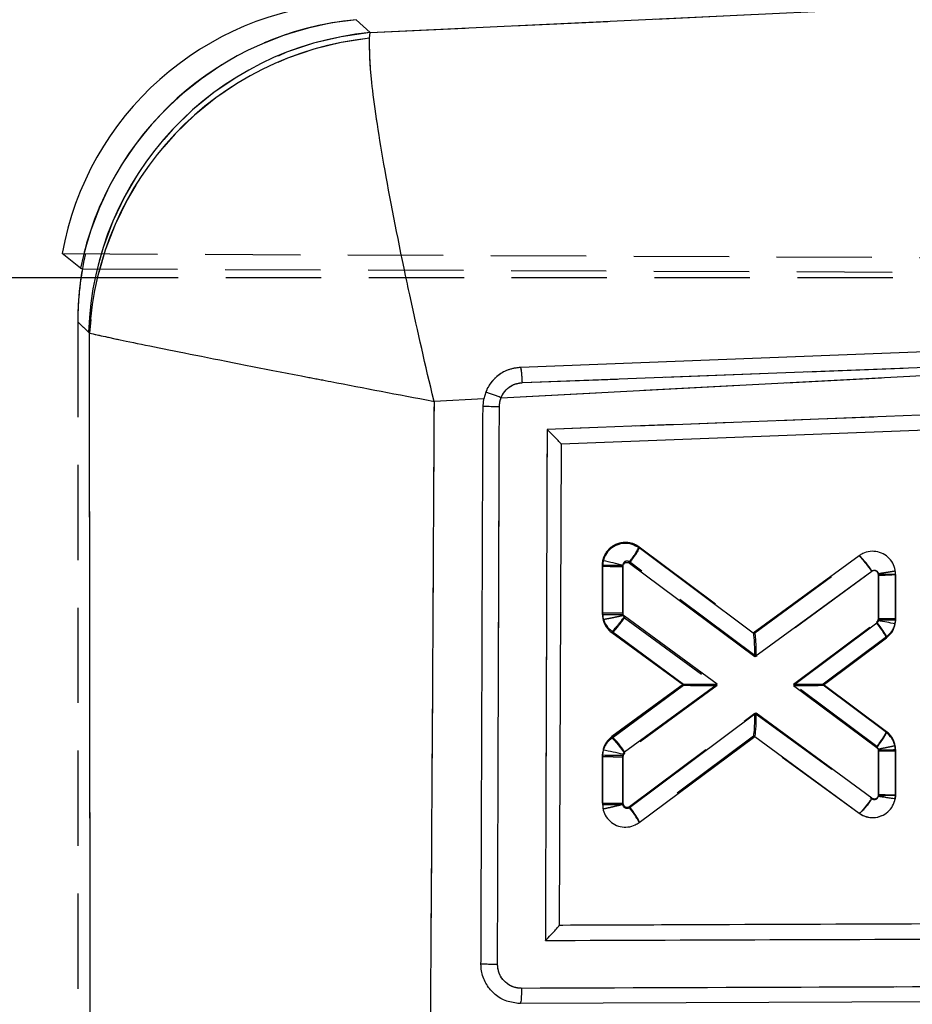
# Model space of a CAD drawing. Extents: x 82 to 397, y 14 to 279.
# Tile 17 of 38: x 241 to 252, y 252 to 265. Entities that reach past the tile are written whole.
import ezdxf

# ---------------------------------------------------------------- set-up
doc = ezdxf.new("R2010")
doc.units = 0
doc.linetypes.add('HIDDEN', pattern=[1.905, 1.27, -0.635])
doc.layers.get('0').update_dxf_attribs({"linetype": 'CONTINUOUS'})
doc.styles.add('SLDTEXTSTYLE0', font='TXT', dxfattribs={"width": 0.75})
doc.dimstyles.new('SLDDIMSTYLE1', dxfattribs={"dimtxt": 3.5, "dimasz": 3.302, "dimexe": 0, "dimexo": 0.0625, "dimgap": 0.875, "dimtad": 1, "dimdec": 0, "dimrnd": 1e-09, "dimzin": 12, "dimtxsty": 'SLDTEXTSTYLE0', "dimsah": 1, "dimcen": 0.09, "dimazin": 3, "dimtfac": 1, "dimtofl": 0, "dimtmove": 0, "dimatfit": 3, "dimtolj": 1, "dimtzin": 12})

# ---------------------------------------------------------------- blocks, each defined once
blk = doc.blocks.new('_D_1')
at = {"color": 179, "linetype": 'CONTINUOUS'}
for p, q in [((279.961, 267.698), (308.997, 267.698)), ((307.997, 267.698), (307.997, 205.945)), ((212.52, 205.945), (308.997, 205.945))]:
    blk.add_line(p, q, dxfattribs=at)
for points in [[(307.997, 267.698), (307.489, 264.396), (308.505, 264.396)], [(307.997, 205.945), (308.505, 209.247), (307.489, 209.247)]]:
    blk.add_solid(points, dxfattribs=at)
at = {"color": 179, "linetype": 'CONTINUOUS', "insert": (303.486, 229.333, 0.1), "char_height": 3.5, "attachment_point": 1, "rotation": 90, "style": 'SLDTEXTSTYLE0'}
blk.add_mtext('62', dxfattribs=at)
blk = doc.blocks.new('_D_2')
at = {"color": 179, "linetype": 'CONTINUOUS'}
for p, q in [((91.286, 226.351), (91.286, 275.39)), ((301.743, 256.275), (301.743, 275.39)), ((301.743, 274.39), (91.286, 274.39))]:
    blk.add_line(p, q, dxfattribs=at)
for points in [[(91.286, 274.39), (94.588, 273.882), (94.588, 274.898)], [(301.743, 274.39), (298.441, 274.898), (298.441, 273.882)]]:
    blk.add_solid(points, dxfattribs=at)
at = {"color": 179, "linetype": 'CONTINUOUS', "insert": (185.977, 278.902, 0.1), "char_height": 3.5, "attachment_point": 1, "style": 'SLDTEXTSTYLE0'}
blk.add_mtext('210', dxfattribs=at)

msp = doc.modelspace()

# ---------------------------------------------------------------- linework, layer by layer
at = {"color": 7, "linetype": 'CONTINUOUS'}
for p, q in [((245.2429, 265.2079), (278.7325, 266.7956)), ((245.0598, 265.3797), (245.2429, 265.2079)), ((245.2361, 265.1331), (245.2429, 265.2079)), ((241.3838, 262.069), (241.1391, 262.2616)), ((241.3845, 262.0688), (241.3838, 262.069)), ((238.877, 261.9427), (241.4162, 261.9427)), ((241.5028, 261.2026), (241.4903, 261.2169)), ((246.9903, 260.3408), (259.9731, 261.0244)), ((247.274, 260.5424), (259.9731, 261.0244)), ((276.3693, 260.8117), (247.7898, 259.7237)), ((246.786, 260.4168), (246.7598, 260.3285)), ((246.7598, 260.3285), (246.0963, 260.2929)), ((246.7494, 260.2277), (246.7598, 260.3285)), ((247.7898, 259.7237), (247.7664, 253.3121)), ((250.3529, 257.2028), (248.8294, 258.3387)), ((248.352, 258.1682), (248.343, 258.0951)), ((251.7652, 258.2352), (250.3529, 257.2028)), ((248.343, 258.0951), (248.3429, 257.4733)), ((248.6149, 257.4721), (248.615, 258.0931)), ((248.615, 258.0931), (248.6166, 258.1057)), ((248.7027, 258.1357), (250.3735, 256.8899)), ((250.3735, 256.8899), (251.9348, 258.0312)), ((252.0215, 257.9872), (252.0213, 257.3796)), ((252.2493, 257.3816), (252.2494, 257.9893)), ((249.8692, 256.5212), (248.6377, 257.4275)), ((252.0213, 257.3796), (252.0204, 257.3697)), ((252.244, 257.3249), (252.2493, 257.3816)), ((252.0001, 257.3371), (250.8887, 256.5062)), ((252.0204, 257.3697), (252.0001, 257.3371)), ((248.4667, 257.2288), (249.4244, 256.5239)), ((251.2842, 256.5084), (252.1278, 257.139)), ((249.4244, 256.5239), (248.4673, 255.8243)), ((248.6369, 255.6204), (249.8692, 256.5212)), ((250.8887, 256.5062), (251.9985, 255.6767)), ((252.1268, 255.8786), (251.2842, 256.5084)), ((250.3924, 256.1365), (248.7021, 254.8759)), ((251.9336, 255.0021), (250.3924, 256.1365)), ((248.8295, 254.6776), (250.3714, 255.8274)), ((250.3714, 255.8274), (251.7637, 254.8026)), ((248.3425, 255.579), (248.3424, 254.9211)), ((248.3495, 255.6434), (248.3425, 255.579)), ((248.6145, 254.919), (248.6146, 255.5768)), ((248.6146, 255.5768), (248.6158, 255.5881)), ((248.6158, 255.5881), (248.6369, 255.6204)), ((252.021, 255.6326), (252.0209, 255.0543)), ((252.2488, 255.0464), (252.249, 255.6347)), ((252.0209, 255.0543), (252.019, 255.0305)), ((252.245, 254.9982), (252.2488, 255.0464)), ((247.7664, 253.3121), (247.7664, 253.3111)), ((247.2444, 252.2672), (247.2159, 252.2679)), ((273.2026, 252.3671), (247.2444, 252.2672))]:
    msp.add_line(p, q, dxfattribs=at)
at = {"color": 7, "linetype": 'HIDDEN'}
for p, q in [((245.2429, 265.2079), (278.7325, 266.7956)), ((245.0598, 265.3797), (245.2429, 265.2079)), ((245.2361, 265.1331), (245.2429, 265.2079)), ((241.1391, 262.2616), (286.2998, 262.0651)), ((241.4084, 262.06), (286.7302, 261.8765)), ((241.4162, 261.9427), (289.915, 261.9427)), ((241.3466, 261.3519), (241.3466, 250.5359)), ((241.4903, 261.2169), (241.3466, 261.3519)), ((241.37, 261.3298), (241.3466, 261.3519)), ((241.5028, 261.2026), (241.4903, 261.2169)), ((246.9903, 260.3408), (259.9731, 261.0244)), ((247.274, 260.5424), (259.9731, 261.0244)), ((246.7598, 260.3285), (246.0963, 260.2929)), ((248.8295, 258.3548), (250.3725, 257.2041)), ((250.3714, 257.205), (251.7637, 258.2298)), ((251.7637, 258.2298), (251.7638, 258.2299)), ((248.3425, 257.4534), (248.3424, 258.1113)), ((248.6145, 258.1092), (248.6146, 257.4515)), ((250.3924, 256.8918), (248.7021, 258.1523)), ((252.245, 258.0342), (252.245, 258.0342)), ((251.9338, 258.0263), (250.3924, 256.8918)), ((252.0209, 257.9739), (252.0191, 257.9964)), ((252.021, 257.397), (252.0209, 257.9739)), ((252.2488, 257.986), (252.249, 257.3977)), ((248.3425, 257.4534), (248.3495, 257.389)), ((248.3495, 257.389), (248.3774, 257.32)), ((248.6146, 257.4515), (248.6158, 257.4403)), ((248.6158, 257.4403), (248.637, 257.4077)), ((248.637, 257.4077), (249.8692, 256.5071)), ((250.8887, 256.522), (251.9982, 257.3513)), ((249.4244, 256.5084), (248.4673, 257.2081)), ((252.1268, 257.1538), (251.2842, 256.524)), ((251.3265, 256.5557), (252.1268, 257.1538)), ((248.4667, 255.8036), (249.4244, 256.5085)), ((249.4244, 256.5085), (248.4667, 255.8036)), ((249.8692, 256.5071), (248.638, 255.6009)), ((249.4244, 256.5239), (249.4244, 256.5239)), ((251.9999, 255.6912), (250.8887, 256.522)), ((251.2842, 256.524), (252.1278, 255.8934)), ((251.2842, 256.5084), (251.2842, 256.5083)), ((248.7026, 254.8924), (250.3735, 256.1383)), ((250.3735, 256.1383), (251.9348, 254.997)), ((250.3541, 255.8305), (248.8295, 254.6938)), ((251.7652, 254.7972), (250.3529, 255.8296)), ((252.0204, 255.6586), (251.9999, 255.6912)), ((252.2493, 255.6508), (252.244, 255.7075)), ((248.343, 254.9373), (248.3429, 255.5591)), ((248.6149, 255.5553), (248.615, 254.9352)), ((252.0213, 255.6485), (252.0204, 255.6586)), ((252.0215, 255.041), (252.0213, 255.6485)), ((252.2493, 255.6508), (252.2494, 255.0431)), ((248.615, 254.9352), (248.6164, 254.9234)), ((248.352, 254.8641), (248.352, 254.8642)), ((248.8295, 254.6938), (248.8294, 254.6937))]:
    msp.add_line(p, q, dxfattribs=at)
at = {"color": 8, "linetype": 'CONTINUOUS'}
msp.add_line((241.4903, 261.2169), (241.37, 261.3298), dxfattribs=at)
at = {"color": 7, "linetype": 'CONTINUOUS', "flags": 128}
msp.add_lwpolyline([(259.9497, 261.2311), (259.577, 261.2169), (257.9594, 261.1552), (251.4892, 260.9082), (247.2514, 260.7459)], dxfattribs=at)
at = {"color": 7, "linetype": 'HIDDEN', "flags": 128}
msp.add_lwpolyline([(252.0584, 254.7657), (252.01, 254.7457), (251.9103, 254.7405), (251.8127, 254.7688), (251.7653, 254.7972), (251.7652, 254.7972), (251.7652, 254.7972)], dxfattribs=at)
at = {"color": 7, "linetype": 'CONTINUOUS'}
for centre, radius, start, end in [((245.1359, 261.5483), 4.06, 93.38677, 169.87814), ((245.45, 261.2509), 4.1476, 95.40352, 168.62474), ((245.4507, 261.2505), 4.1477, 95.40683, 168.62175), ((245.631, 261.0831), 4.1429, 95.37611, 178.1493), ((245.6684, 260.9842), 4.1714, 95.94958, 176.9981), ((245.8861, 257.6851), 2.8761, 67.42348, 71.76591), ((246.9729, 270.8381), 10.6127, 268.79377, 269.97375), ((247.2709, 252.9993), 5.2807, 75.23666, 78.18728), ((251.0642, 257.4797), 1.0306, 32.35421, 47.14019), ((248.5413, 266.4047), 8.3119, 268.63274, 270.50815), ((252.0764, 264.5663), 6.5793, 269.52138, 271.5067), ((252.0775, 263.971), 6.5916, 269.51199, 271.49361), ((251.3226, 256.7605), 0.8897, 25.17811, 40.40209), ((250.8348, 250.873), 6.6041, 77.67927, 79.65716), ((250.2788, 257.1022), 0.1249, 52.94927, 53.60819), ((247.7665, 255.0691), 1.0303, 32.35081, 47.14029), ((250.3565, 255.8485), 0.0258, 305.09142, 308.29269), ((248.5462, 263.9425), 8.3659, 268.60467, 270.46798), ((247.2491, 249.6783), 6.0658, 76.97913, 79.54857), ((252.076, 262.2143), 6.5819, 269.52128, 271.50584), ((248.544, 263.2573), 8.3387, 268.61496, 270.48434), ((248.0247, 254.3007), 0.8887, 25.09645, 40.33875)]:
    msp.add_arc(centre, radius, start, end, dxfattribs=at)
at = {"color": 7, "linetype": 'HIDDEN'}
for centre, radius, start, end in [((245.4502, 261.2505), 4.1481, 95.40586, 165.90954), ((245.4509, 261.25), 4.1482, 95.4091, 165.9034), ((245.631, 261.0831), 4.1429, 95.37611, 178.1493), ((245.6684, 260.9842), 4.1714, 95.94958, 176.9981), ((245.8861, 257.6851), 2.8761, 67.42348, 71.76591), ((248.1044, 258.6696), 0.7904, 319.11969, 336.52863), ((248.541, 266.4287), 8.3197, 268.63206, 270.50568), ((248.5368, 265.7078), 8.2567, 268.65198, 270.53992), ((248.6464, 257.4536), 0.3039, 180.04013, 192.27901), ((248.6479, 257.4545), 0.3055, 192.37979, 233.76473), ((251.9454, 255.6502), 0.304, 10.86143, 53.13708), ((251.9437, 255.6506), 0.3056, 0.03084, 10.72241), ((252.0716, 262.1676), 6.5193, 269.55811, 271.56172), ((252.074, 261.5857), 6.5449, 269.54003, 271.53579), ((248.5415, 263.2342), 8.2993, 268.62975, 270.50801), ((251.1814, 255.4647), 0.8868, 311.17194, 328.16323)]:
    msp.add_arc(centre, radius, start, end, dxfattribs=at)
at = {"color": 7, "linetype": 'CONTINUOUS'}
for centre, major_axis, ratio, start_param, end_param in [((256.0552, 266.3988), (11.1643, 0.7093), 0.175747, 3.3047405, 3.3049597), ((243.9692, 262.6437), (8.5894, -2.7677), 0.153481, 4.4565265, 4.4594413), ((245.4661, 261.2381), (3.0062, -2.8956), 0.9727093, 3.7210154, 3.7500182), ((250.3514, 256.892), (0.0015, 0.3103), 0.0710733, 4.7059813, 6.2307612), ((249.8471, 256.5232), (0.4227, -0.0007), 0.0048715, 3.1482343, 4.7645765), ((250.8666, 256.5083), (0.4175, 0), 0.0050216, 4.7652111, 6.2764676), ((250.3704, 256.1386), (-0.001, 0.3107), 0.0709339, 3.1940964, 4.7054322), ((251.9988, 255.0564), (0.25, -0.01), 0.0048534, 4.8008813, 6.2831853)]:
    msp.add_ellipse(centre, major_axis=major_axis, ratio=ratio, start_param=start_param, end_param=end_param, dxfattribs=at)
at = {"color": 7, "linetype": 'HIDDEN'}
for centre, major_axis, ratio, start_param, end_param in [((256.0552, 266.3988), (11.1643, 0.7093), 0.175747, 3.3047405, 3.3049597), ((245.4661, 261.2381), (3.0062, -2.8956), 0.9727093, 3.6710675, 3.8944372), ((245.4661, 261.2381), (3.0062, -2.8956), 0.9727093, 3.7500182, 3.8944372), ((251.9988, 257.976), (0.25, 0.01), 0.0119261, 4.8002099, 6.2831853), ((250.3704, 256.8938), (0.001, 0.3107), 0.0709759, 4.7058754, 6.2306505), ((249.8471, 256.5092), (0.4227, 0.0007), 0.0050435, 3.1484688, 4.7645602), ((250.8666, 256.5241), (0.4175, 0), 0.0050159, 4.7652117, 6.2764752), ((250.3514, 256.1404), (-0.0015, 0.3103), 0.0710097, 3.1939699, 4.7053099)]:
    msp.add_ellipse(centre, major_axis=major_axis, ratio=ratio, start_param=start_param, end_param=end_param, dxfattribs=at)
at = {"color": 7, "linetype": 'CONTINUOUS'}
for points, knots in [([(246.0963, 260.2929), (246.0952, 260.2976), (245.984, 260.7624), (245.8534, 261.335), (245.6229, 262.4124), (245.4129, 263.493), (245.2433, 264.6108), (245.2384, 264.9646), (245.2361, 265.1331)], [0, 0, 0, 0, 0.0021892, 0.2132562, 0.2609679, 0.5212747, 0.7719781, 1, 1, 1, 1]), ([(241.5149, 250.7094), (241.5126, 252.4612), (241.5081, 255.9589), (241.5045, 259.4567), (241.5028, 261.2026)], [0, 0, 0, 0, 0.500831, 1, 1, 1, 1]), ([(241.5028, 261.2026), (241.6366, 261.1725), (241.9174, 261.1092), (242.9508, 260.9007), (243.9933, 260.6966), (245.0527, 260.4919), (245.6234, 260.3827), (246.0915, 260.2938), (246.0963, 260.2929)], [0, 0, 0, 0, 0.2280193, 0.4787227, 0.7390196, 0.7867429, 0.9978108, 1, 1, 1, 1]), ([(276.7085, 261.0204), (271.8297, 260.8359), (262.1284, 260.4691), (252.4267, 260.1007), (247.6039, 259.9176)], [0, 0, 0, 0, 0.5028959, 1, 1, 1, 1]), ([(247.2514, 260.7459), (247.1946, 260.7383), (247.0795, 260.7227), (246.9277, 260.6292), (246.8318, 260.5186), (246.7969, 260.441), (246.786, 260.4168)], [0, 0, 0, 0, 0.2842049, 0.5759996, 0.867824, 1, 1, 1, 1]), ([(247.2742, 260.5424), (247.2729, 260.5692), (247.2703, 260.6227), (247.2638, 260.6904), (247.2571, 260.734), (247.2531, 260.7423), (247.2513, 260.7459)], [0, 0, 0, 0, 0.264529, 0.5290574, 0.7935829, 1, 1, 1, 1]), ([(246.9903, 260.3408), (246.9963, 260.3544), (247.0169, 260.4008), (247.0736, 260.4684), (247.1666, 260.5275), (247.2382, 260.5374), (247.274, 260.5424)], [0, 0, 0, 0, 0.1212783, 0.4134937, 0.7070962, 1, 1, 1, 1]), ([(246.0963, 260.2929), (246.0885, 258.8609), (246.0731, 256.0098), (246.0544, 253.1588), (246.045, 251.7396)], [0, 0, 0, 0, 0.502233, 1, 1, 1, 1]), ([(246.968, 260.2253), (246.971, 260.2599), (246.9745, 260.2994), (246.9885, 260.3362), (246.9903, 260.3408)], [0, 0, 0, 0, 0.8727307, 1, 1, 1, 1]), ([(246.7225, 252.7902), (246.7229, 252.9255), (246.7254, 253.6021), (246.7344, 256.0813), (246.7429, 258.4252), (246.7494, 260.2277)], [0, 0, 0, 0, 0.0545861, 0.2729309, 1, 1, 1, 1]), ([(246.9428, 252.7879), (246.9433, 252.9232), (246.9456, 253.5998), (246.9539, 256.079), (246.9619, 258.4228), (246.968, 260.2253)], [0, 0, 0, 0, 0.0545865, 0.2729328, 1, 1, 1, 1]), ([(247.6039, 259.9176), (247.6, 258.7846), (247.5923, 256.5142), (247.5846, 254.2438), (247.5808, 253.1065)], [0, 0, 0, 0, 0.49904782, 1, 1, 1, 1]), ([(247.7898, 259.7242), (247.7882, 259.7271), (247.785, 259.7328), (247.7594, 259.7614), (247.7132, 259.8097), (247.6571, 259.8658), (247.6175, 259.9043), (247.6046, 259.9169), (247.6039, 259.9176)], [0, 0, 0, 0, 0.1572196, 0.3135143, 0.5425112, 0.8512097, 0.9921347, 1, 1, 1, 1]), ([(248.8294, 258.3387), (248.7997, 258.3564), (248.7401, 258.392), (248.6348, 258.4039), (248.5322, 258.3825), (248.4432, 258.3276), (248.3801, 258.2524), (248.3606, 258.194), (248.352, 258.1682)], [0, 0, 0, 0, 0.1731134, 0.3462183, 0.5195348, 0.6923948, 0.8642224, 1, 1, 1, 1]), ([(248.8295, 258.3386), (248.8296, 258.3351), (248.8297, 258.3281), (248.8086, 258.2901), (248.7743, 258.2366), (248.7421, 258.1903), (248.7178, 258.1564), (248.7092, 258.1446), (248.7027, 258.1357)], [0, 0, 0, 0, 0.2211509, 0.4423007, 0.6634552, 0.8846028, 0.9125623, 1, 1, 1, 1]), ([(252.2494, 257.9893), (252.2461, 258.0235), (252.2393, 258.0918), (252.1871, 258.1827), (252.1101, 258.2522), (252.0136, 258.2918), (251.9096, 258.2975), (251.8243, 258.2736), (251.7804, 258.245), (251.7652, 258.2352)], [0, 0, 0, 0, 0.1526157, 0.3052203, 0.457597, 0.6118219, 0.7648721, 0.9188578, 1, 1, 1, 1]), ([(248.6166, 258.1057), (248.6186, 258.1113), (248.6227, 258.1227), (248.6354, 258.1359), (248.6516, 258.1446), (248.67, 258.1475), (248.688, 258.1446), (248.6981, 258.1385), (248.7027, 258.1357)], [0, 0, 0, 0, 0.1664589, 0.33283832, 0.5011169, 0.67324665, 0.84879882, 1, 1, 1, 1]), ([(251.9348, 258.0312), (251.9375, 258.033), (251.9454, 258.0381), (251.9606, 258.0424), (251.9792, 258.0412), (251.9965, 258.0343), (252.0103, 258.0218), (252.0196, 258.0056), (252.0208, 257.9934), (252.0215, 257.9872)], [0, 0, 0, 0, 0.081461, 0.2357598, 0.3859288, 0.5441555, 0.6941919, 0.8470897, 1, 1, 1, 1]), ([(248.3429, 257.4733), (248.3448, 257.4486), (248.3495, 257.3896), (248.3889, 257.3001), (248.4405, 257.2528), (248.4667, 257.2288)], [0, 0, 0, 0, 0.2624923, 0.6253747, 1, 1, 1, 1]), ([(248.3429, 257.4733), (248.3456, 257.4731), (248.3512, 257.4726), (248.3943, 257.4721), (248.4577, 257.4718), (248.526, 257.4718), (248.5797, 257.4719), (248.6055, 257.4721), (248.6149, 257.4721)], [0, 0, 0, 0, 0.2032153, 0.4064286, 0.609649, 0.8128609, 0.9313433, 1, 1, 1, 1]), ([(248.4667, 257.2288), (248.4684, 257.2288), (248.4716, 257.2288), (248.484, 257.2393), (248.5013, 257.2569), (248.5234, 257.2816), (248.5491, 257.3124), (248.5775, 257.348), (248.6076, 257.3869), (248.6276, 257.414), (248.6377, 257.4275)], [0, 0, 0, 0, 0.1249988, 0.2500011, 0.3750013, 0.5000022, 0.6250029, 0.7500006, 0.8749997, 1, 1, 1, 1]), ([(248.6377, 257.4275), (248.6338, 257.431), (248.6264, 257.4375), (248.6204, 257.4479), (248.6161, 257.4592), (248.6154, 257.4667), (248.6149, 257.4721)], [0, 0, 0, 0, 0.2994851, 0.5704805, 0.6862571, 1, 1, 1, 1]), ([(252.1278, 257.139), (252.153, 257.162), (252.2034, 257.2081), (252.2341, 257.2788), (252.2426, 257.3184), (252.244, 257.3249)], [0, 0, 0, 0, 0.4551994, 0.9104264, 1, 1, 1, 1]), ([(248.4673, 255.8243), (248.4417, 255.8015), (248.3905, 255.7557), (248.3596, 255.6864), (248.3506, 255.6483), (248.3495, 255.6434)], [0, 0, 0, 0, 0.4654874, 0.9310251, 1, 1, 1, 1]), ([(251.9985, 255.6767), (252.0048, 255.6852), (252.0135, 255.6968), (252.0381, 255.7305), (252.0708, 255.777), (252.1055, 255.8303), (252.1269, 255.8682), (252.1268, 255.8751), (252.1268, 255.8786)], [0, 0, 0, 0, 0.083177, 0.1151581, 0.3363695, 0.557579, 0.778789, 1, 1, 1, 1]), ([(252.249, 255.6347), (252.2471, 255.6593), (252.2426, 255.7182), (252.2037, 255.8073), (252.1526, 255.8547), (252.1268, 255.8786)], [0, 0, 0, 0, 0.2623559, 0.6268768, 1, 1, 1, 1]), ([(251.9985, 255.6767), (252.0032, 255.6724), (252.0124, 255.6638), (252.0197, 255.6477), (252.0206, 255.637), (252.021, 255.6326)], [0, 0, 0, 0, 0.37050509, 0.74057492, 1, 1, 1, 1]), ([(252.019, 255.0305), (252.0184, 255.0285), (252.0158, 255.0208), (252.0078, 255.0085), (251.993, 254.997), (251.9745, 254.9909), (251.9549, 254.9915), (251.9411, 254.9969), (251.9348, 255.0013), (251.9336, 255.0021)], [0, 0, 0, 0, 0.0586453, 0.2322832, 0.4092013, 0.5859871, 0.7793477, 0.9596919, 1, 1, 1, 1]), ([(252.019, 255.0305), (252.0213, 255.0301), (252.0323, 255.0281), (252.0705, 255.0218), (252.1312, 255.0132), (252.194, 255.0048), (252.2368, 254.9994), (252.2422, 254.9986), (252.245, 254.9982)], [0, 0, 0, 0, 0.0192917, 0.0910943, 0.3184745, 0.5457004, 0.7728481, 1, 1, 1, 1]), ([(248.3424, 254.9211), (248.3458, 254.8871), (248.3525, 254.8191), (248.4044, 254.7287), (248.4812, 254.6594), (248.5775, 254.6193), (248.6819, 254.6135), (248.7685, 254.6374), (248.8134, 254.667), (248.8295, 254.6776)], [0, 0, 0, 0, 0.1511907, 0.3023605, 0.4528596, 0.607595, 0.7600571, 0.9139383, 1, 1, 1, 1]), ([(248.7021, 254.8759), (248.6992, 254.874), (248.691, 254.8687), (248.6755, 254.8644), (248.6564, 254.8656), (248.6391, 254.8728), (248.6254, 254.8853), (248.6163, 254.901), (248.6151, 254.913), (248.6145, 254.919)], [0, 0, 0, 0, 0.08659434, 0.24318895, 0.39309092, 0.55854477, 0.70198767, 0.85096893, 1, 1, 1, 1]), ([(251.7637, 254.8026), (251.7936, 254.785), (251.8533, 254.7497), (251.9587, 254.7383), (252.0612, 254.7602), (252.15, 254.8156), (252.2179, 254.8972), (252.2359, 254.9644), (252.245, 254.9982)], [0, 0, 0, 0, 0.1668051, 0.3336057, 0.5006138, 0.6671016, 0.8324517, 1, 1, 1, 1]), ([(251.9336, 255.0021), (251.9236, 254.9885), (251.9036, 254.9614), (251.8737, 254.9224), (251.8455, 254.8867), (251.8199, 254.8558), (251.798, 254.8309), (251.7809, 254.8132), (251.7686, 254.8027), (251.7654, 254.8026), (251.7638, 254.8025)], [0, 0, 0, 0, 0.125002, 0.2500012, 0.3749979, 0.5000014, 0.6249994, 0.7500019, 0.8749985, 1, 1, 1, 1]), ([(247.5808, 253.1065), (247.5815, 253.1071), (247.5936, 253.1193), (247.633, 253.1593), (247.6892, 253.218), (247.736, 253.2698), (247.7615, 253.3007), (247.7648, 253.3077), (247.7664, 253.3111)], [0, 0, 0, 0, 0.0077871, 0.140295, 0.4591588, 0.6909622, 0.8449813, 1, 1, 1, 1]), ([(247.7664, 253.3121), (247.7821, 253.3122), (248.3369, 253.3143), (251.0485, 253.3247), (259.4246, 253.3569), (267.2623, 253.387), (272.943, 253.4088)], [0, 0, 0, 0, 0.0018693, 0.0661233, 0.3231391, 1, 1, 1, 1]), ([(247.5808, 253.1065), (251.8384, 253.1217), (260.3408, 253.1523), (268.8443, 253.1838), (273.0897, 253.1995)], [0, 0, 0, 0, 0.50075992, 1, 1, 1, 1]), ([(247.2159, 252.2679), (247.1576, 252.2768), (247.041, 252.2946), (246.8896, 252.3932), (246.7789, 252.5322), (246.7282, 252.6734), (246.7239, 252.761), (246.7225, 252.7901)], [0, 0, 0, 0, 0.2226231, 0.4452342, 0.6676389, 0.8896759, 1, 1, 1, 1]), ([(246.9428, 252.7879), (246.9288, 252.7879), (246.9006, 252.7879), (246.8593, 252.7881), (246.8207, 252.7883), (246.7866, 252.7886), (246.7585, 252.7889), (246.7375, 252.7893), (246.7262, 252.7897), (246.7234, 252.79), (246.7225, 252.7901)], [0, 0, 0, 0, 0.1325167, 0.26502375, 0.3975466, 0.53005684, 0.66257213, 0.79508216, 0.92759367, 1, 1, 1, 1]), ([(247.2628, 252.4684), (247.2391, 252.4699), (247.1797, 252.4737), (247.09, 252.5119), (247.0088, 252.584), (246.9535, 252.6798), (246.9464, 252.7519), (246.9428, 252.7879)], [0, 0, 0, 0, 0.1418486, 0.3564569, 0.5704812, 0.7858715, 1, 1, 1, 1]), ([(273.2196, 252.563), (267.2137, 252.5407), (258.5607, 252.5087), (249.9094, 252.4778), (247.2628, 252.4684)], [0, 0, 0, 0, 0.6940826, 1, 1, 1, 1]), ([(247.2628, 252.4684), (247.2627, 252.4477), (247.2624, 252.4105), (247.2602, 252.3558), (247.2566, 252.309), (247.2511, 252.274), (247.247, 252.2695), (247.245, 252.2672)], [0, 0, 0, 0, 0.1963156, 0.352153, 0.5681005, 0.7840502, 1, 1, 1, 1])]:
    msp.add_open_spline(points, degree=3, knots=knots, dxfattribs=at)
at = {"color": 7, "linetype": 'HIDDEN'}
for points, knots in [([(246.0963, 260.2929), (246.0952, 260.2976), (245.984, 260.7624), (245.8534, 261.335), (245.6229, 262.4124), (245.4129, 263.493), (245.2433, 264.6108), (245.2384, 264.9646), (245.2361, 265.1331)], [0, 0, 0, 0, 0.0021892, 0.2132562, 0.2609679, 0.5212747, 0.7719781, 1, 1, 1, 1]), ([(241.5149, 250.7094), (241.5126, 252.4612), (241.5081, 255.9589), (241.5045, 259.4567), (241.5028, 261.2026)], [0, 0, 0, 0, 0.500831, 1, 1, 1, 1]), ([(241.5028, 261.2026), (241.6366, 261.1725), (241.9174, 261.1092), (242.9508, 260.9007), (243.9933, 260.6966), (245.0527, 260.4919), (245.6234, 260.3827), (246.0915, 260.2938), (246.0963, 260.2929)], [0, 0, 0, 0, 0.2280193, 0.4787227, 0.7390196, 0.7867429, 0.9978108, 1, 1, 1, 1]), ([(276.7085, 261.0204), (271.8297, 260.8359), (262.1284, 260.4691), (252.4267, 260.1007), (247.6039, 259.9176)], [0, 0, 0, 0, 0.5028959, 1, 1, 1, 1]), ([(247.2514, 260.7459), (247.1946, 260.7383), (247.0795, 260.7227), (246.9277, 260.6292), (246.8318, 260.5186), (246.7969, 260.441), (246.786, 260.4168)], [0, 0, 0, 0, 0.2842049, 0.5759996, 0.867824, 1, 1, 1, 1]), ([(247.274, 260.5424), (247.2728, 260.5692), (247.2703, 260.6227), (247.264, 260.6904), (247.2573, 260.734), (247.2533, 260.7423), (247.2515, 260.7459)], [0, 0, 0, 0, 0.2645282, 0.5290549, 0.7935831, 1, 1, 1, 1]), ([(246.9903, 260.3408), (246.9963, 260.3544), (247.0169, 260.4008), (247.0736, 260.4684), (247.1666, 260.5275), (247.2382, 260.5374), (247.274, 260.5424)], [0, 0, 0, 0, 0.1212783, 0.4134937, 0.7070962, 1, 1, 1, 1]), ([(246.0963, 260.2929), (246.0885, 258.8609), (246.0731, 256.0098), (246.0544, 253.1588), (246.045, 251.7396)], [0, 0, 0, 0, 0.502233, 1, 1, 1, 1]), ([(246.968, 260.2253), (246.971, 260.2599), (246.9745, 260.2994), (246.9885, 260.3362), (246.9903, 260.3408)], [0, 0, 0, 0, 0.8727307, 1, 1, 1, 1]), ([(246.9428, 252.7879), (246.9433, 252.9232), (246.9456, 253.5998), (246.9539, 256.079), (246.9619, 258.4228), (246.968, 260.2253)], [0, 0, 0, 0, 0.0545865, 0.2729328, 1, 1, 1, 1]), ([(247.6039, 259.9176), (247.6, 258.7846), (247.5923, 256.5142), (247.5846, 254.2438), (247.5808, 253.1065)], [0, 0, 0, 0, 0.49904782, 1, 1, 1, 1]), ([(248.3424, 258.1113), (248.3424, 258.1113), (248.3424, 258.1452), (248.3541, 258.2138), (248.4036, 258.3027), (248.4799, 258.3721), (248.5741, 258.4122), (248.6788, 258.4193), (248.7656, 258.3956), (248.813, 258.3668), (248.8294, 258.3548), (248.8295, 258.3548)], [0, 0, 0, 0, 0.0000889, 0.1517772, 0.3045606, 0.4468004, 0.6063438, 0.7530235, 0.908936, 0.9999105, 1, 1, 1, 1]), ([(248.7021, 258.1523), (248.699, 258.1542), (248.6907, 258.1597), (248.6749, 258.1639), (248.6561, 258.1624), (248.6389, 258.1553), (248.6254, 258.1429), (248.6163, 258.1271), (248.6151, 258.1152), (248.6145, 258.1092)], [0, 0, 0, 0, 0.0898911, 0.2483401, 0.399007, 0.557204, 0.7035414, 0.8517328, 1, 1, 1, 1]), ([(251.9338, 258.0263), (251.9237, 258.04), (251.9036, 258.0674), (251.8735, 258.1069), (251.845, 258.1432), (251.8193, 258.1747), (251.7974, 258.2002), (251.7803, 258.2184), (251.7683, 258.2294), (251.7653, 258.2297), (251.7638, 258.2299)], [0, 0, 0, 0, 0.1249955, 0.249999, 0.3749991, 0.4999994, 0.6250019, 0.7499983, 0.875001, 1, 1, 1, 1]), ([(252.0191, 257.9964), (252.0182, 257.999), (252.0152, 258.0075), (252.0063, 258.0203), (251.9912, 258.0316), (251.9725, 258.0375), (251.9531, 258.0364), (251.9402, 258.0308), (251.9345, 258.0268), (251.9338, 258.0263)], [0, 0, 0, 0, 0.0779154, 0.2564235, 0.4326229, 0.6088961, 0.8015274, 0.9748994, 1, 1, 1, 1]), ([(252.0191, 257.9964), (252.0213, 257.9968), (252.0325, 257.9989), (252.0707, 258.0055), (252.1316, 258.015), (252.1943, 258.0246), (252.2369, 258.0316), (252.2423, 258.0333), (252.245, 258.0342)], [0, 0, 0, 0, 0.0186849, 0.0921522, 0.3193102, 0.5462601, 0.77313, 1, 1, 1, 1]), ([(248.3495, 257.389), (248.3506, 257.3887), (248.3529, 257.3881), (248.3693, 257.3902), (248.3945, 257.3944), (248.4285, 257.4007), (248.4694, 257.4087), (248.5156, 257.4183), (248.5652, 257.429), (248.5989, 257.4365), (248.6158, 257.4403)], [0, 0, 0, 0, 0.1250077, 0.2500113, 0.3750165, 0.5000162, 0.6250185, 0.7500119, 0.8750135, 1, 1, 1, 1]), ([(248.4673, 257.2081), (248.4689, 257.2081), (248.4722, 257.2082), (248.4844, 257.2187), (248.5016, 257.2363), (248.5235, 257.2613), (248.5491, 257.2922), (248.5773, 257.3279), (248.6071, 257.3669), (248.6271, 257.3941), (248.637, 257.4077)], [0, 0, 0, 0, 0.1249998, 0.2499983, 0.3749965, 0.4999971, 0.6249963, 0.7499951, 0.8749976, 1, 1, 1, 1]), ([(251.9982, 257.3513), (252.002, 257.3546), (252.0093, 257.3612), (252.0152, 257.3716), (252.0197, 257.3833), (252.0204, 257.3911), (252.021, 257.397)], [0, 0, 0, 0, 0.2856418, 0.5603141, 0.6670604, 1, 1, 1, 1]), ([(252.021, 257.397), (252.0288, 257.3969), (252.0676, 257.3966), (252.1318, 257.3965), (252.1975, 257.3967), (252.2407, 257.3971), (252.2462, 257.3975), (252.249, 257.3977)], [0, 0, 0, 0, 0.0640864, 0.3172723, 0.5448457, 0.7724241, 1, 1, 1, 1]), ([(252.249, 257.3977), (252.249, 257.3977), (252.249, 257.3664), (252.242, 257.325), (252.2187, 257.2628), (252.1867, 257.2081), (252.1486, 257.1706), (252.1268, 257.1538), (252.1268, 257.1538)], [0, 0, 0, 0, 0.0002181, 0.3333611, 0.4374227, 0.7071852, 0.9997832, 1, 1, 1, 1]), ([(251.9982, 257.3513), (252.0167, 257.3261), (252.0537, 257.2757), (252.0971, 257.2117), (252.1253, 257.1657), (252.1263, 257.1578), (252.1268, 257.1538)], [0, 0, 0, 0, 0.2499979, 0.4999988, 0.7500009, 1, 1, 1, 1]), ([(248.3429, 255.5591), (248.3429, 255.5591), (248.3429, 255.587), (248.3511, 255.6405), (248.3857, 255.7217), (248.4291, 255.7741), (248.4614, 255.7995), (248.4667, 255.8036), (248.4667, 255.8036)], [0, 0, 0, 0, 0.0002106, 0.2961507, 0.5637016, 0.9298527, 0.9997841, 1, 1, 1, 1]), ([(248.4667, 255.8036), (248.4683, 255.8035), (248.4713, 255.8033), (248.4836, 255.7924), (248.5008, 255.7743), (248.5228, 255.7489), (248.5487, 255.7175), (248.5773, 255.6813), (248.6076, 255.6419), (248.6279, 255.6146), (248.638, 255.6009)], [0, 0, 0, 0, 0.12500247, 0.25000089, 0.37500112, 0.50000218, 0.62500038, 0.75000088, 0.87500306, 1, 1, 1, 1]), ([(251.9999, 255.6912), (252.0185, 255.7168), (252.0558, 255.7678), (252.0993, 255.8332), (252.1271, 255.8806), (252.1276, 255.8892), (252.1278, 255.8934)], [0, 0, 0, 0, 0.2500045, 0.5000018, 0.7500005, 1, 1, 1, 1]), ([(252.0204, 255.6586), (252.0293, 255.6603), (252.0676, 255.6677), (252.1305, 255.6804), (252.1942, 255.694), (252.2362, 255.7039), (252.2414, 255.7063), (252.244, 255.7075)], [0, 0, 0, 0, 0.07363084, 0.3188026, 0.54586844, 0.77293382, 1, 1, 1, 1]), ([(248.3429, 255.5591), (248.3456, 255.5588), (248.3512, 255.5584), (248.3943, 255.5575), (248.4577, 255.5567), (248.5284, 255.5561), (248.5823, 255.5556), (248.608, 255.5553), (248.6149, 255.5553)], [0, 0, 0, 0, 0.2032221, 0.4064437, 0.6096708, 0.8128907, 0.9497882, 1, 1, 1, 1]), ([(248.638, 255.6009), (248.6372, 255.6003), (248.6312, 255.5956), (248.6232, 255.5857), (248.6164, 255.5704), (248.6154, 255.5604), (248.6149, 255.5553)], [0, 0, 0, 0, 0.05998671, 0.43237324, 0.70765469, 1, 1, 1, 1]), ([(251.9348, 254.997), (251.9375, 254.9952), (251.9454, 254.9901), (251.9606, 254.9858), (251.9792, 254.987), (251.9965, 254.9939), (252.0103, 255.0064), (252.0196, 255.0226), (252.0208, 255.0349), (252.0215, 255.041)], [0, 0, 0, 0, 0.08192037, 0.23628398, 0.38607989, 0.54435634, 0.69373176, 0.84685888, 1, 1, 1, 1]), ([(252.2494, 255.0431), (252.2494, 255.0431), (252.2494, 255.0218), (252.2441, 255.0009), (252.2387, 254.9801)], [0, 0, 0, 0, 0.0009318, 1, 1, 1, 1]), ([(248.352, 254.8641), (248.3549, 254.864), (248.3607, 254.8637), (248.403, 254.8721), (248.4649, 254.8861), (248.5348, 254.9029), (248.5868, 254.9159), (248.6113, 254.9221), (248.6164, 254.9234)], [0, 0, 0, 0, 0.2038358, 0.4076729, 0.6115057, 0.815346, 0.9618338, 1, 1, 1, 1]), ([(248.6164, 254.9234), (248.6168, 254.922), (248.6191, 254.9144), (248.6261, 254.9022), (248.64, 254.8897), (248.6571, 254.8823), (248.6759, 254.8811), (248.6916, 254.8853), (248.6997, 254.8906), (248.7026, 254.8924)], [0, 0, 0, 0, 0.04229478, 0.21985596, 0.38462209, 0.55794702, 0.73131701, 0.90331042, 1, 1, 1, 1]), ([(248.8295, 254.6938), (248.8293, 254.6971), (248.829, 254.7037), (248.8072, 254.7413), (248.7717, 254.7955), (248.7338, 254.8496), (248.7095, 254.883), (248.7026, 254.8924)], [0, 0, 0, 0, 0.2231738, 0.4463502, 0.6695246, 0.9062183, 1, 1, 1, 1]), ([(247.5808, 253.1065), (251.8384, 253.1217), (260.3408, 253.1523), (268.8443, 253.1838), (273.0897, 253.1995)], [0, 0, 0, 0, 0.50075992, 1, 1, 1, 1]), ([(247.2628, 252.4684), (247.2391, 252.4699), (247.1797, 252.4737), (247.09, 252.5119), (247.0088, 252.584), (246.9535, 252.6798), (246.9464, 252.7519), (246.9428, 252.7879)], [0, 0, 0, 0, 0.1418486, 0.3564569, 0.5704812, 0.7858715, 1, 1, 1, 1]), ([(273.2196, 252.563), (267.2137, 252.5407), (258.5607, 252.5087), (249.9094, 252.4778), (247.2628, 252.4684)], [0, 0, 0, 0, 0.6940826, 1, 1, 1, 1])]:
    msp.add_open_spline(points, degree=3, knots=knots, dxfattribs=at)

# ---------------------------------------------------------------- dimensions: what is measured, and where the dimension line sits
at = {"color": 179, "linetype": 'CONTINUOUS'}
dim = msp.add_linear_dim(base=(91.2856, 274.3902), p1=(301.7431, 255.2749), p2=(91.2856, 225.3515), dimstyle='SLDDIMSTYLE1', dxfattribs=at)
dim.commit()
dim.dimension.update_dxf_attribs({"geometry": '_D_2', "text_midpoint": (191.2785, 274.3902), "dimtype": 160})
dim = msp.add_linear_dim(base=(307.9973, 205.9453), p1=(278.9605, 267.6985), p2=(211.52, 205.9453), angle=90, dimstyle='SLDDIMSTYLE1', dxfattribs=at)
dim.commit()
dim.dimension.update_dxf_attribs({"geometry": '_D_1', "text_midpoint": (307.9973, 233.3413), "dimtype": 160})

doc.saveas('drawing.dxf')
